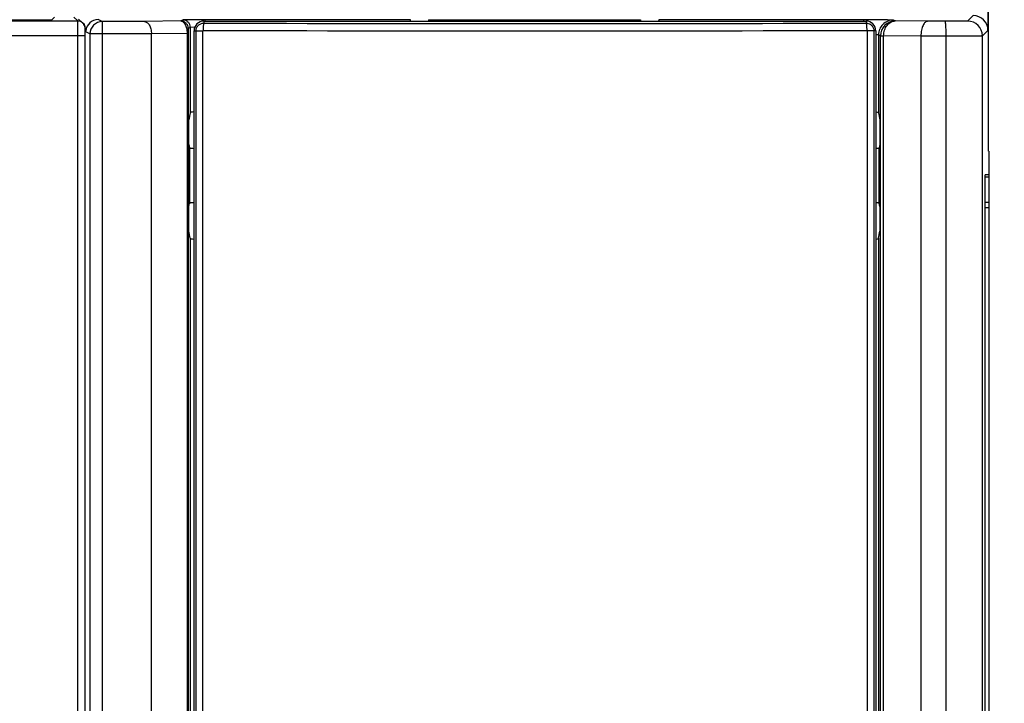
# Model space of a CAD drawing. Header units: inches. Extents: x 0 to 34, y 0 to 22.
# Tile 12 of 26: x 6.3 to 8.7, y 13.7 to 15.4. Entities that reach past the tile are written whole.
import ezdxf

# ---------------------------------------------------------------- set-up
doc = ezdxf.new("R2010")
doc.units = ezdxf.units.IN
doc.header["$LTSCALE"] = 1.87
doc.header["$MEASUREMENT"] = 0
doc.layers.get('0').update_dxf_attribs({"linetype": 'CONTINUOUS'})
doc.layers.add('DRAFT', color=7, linetype='CONTINUOUS')
doc.styles.get("Standard").update_dxf_attribs({"font": 'txt', "width": 0.8})
doc.dimstyles.new('DIMSTYLE_1', dxfattribs={"dimtxt": 0.15625, "dimasz": 0.1875, "dimexe": 0.18, "dimexo": 0.0625, "dimgap": 0.09, "dimtad": 0, "dimtih": 1, "dimtoh": 1, "dimlfac": 1.666667, "dimzin": 4, "dimdsep": 46, "dimtxsty": 'STANDARD', "dimblk": 'CLOSED', "dimblk1": 'CLOSED', "dimblk2": 'CLOSED', "dimcen": 0.09, "dimadec": 0, "dimazin": 0, "dimtfac": 1, "dimtofl": 0, "dimtmove": 0, "dimatfit": 3, "dimldrblk": 'CLOSED', "dimfxl": 1, "dimtolj": 1, "dimtzin": 4, "dimarcsym": 0})

# ---------------------------------------------------------------- blocks, each defined once
blk = doc.blocks.new('_CLOSED')
at = {"color": 0, "linetype": 'BYBLOCK'}
for p, q in [((0, 0), (-1, 0.167)), ((-1, 0.167), (-1, -0.167)), ((-1, -0.167), (0, 0)), ((-1, 0), (0, 0))]:
    blk.add_line(p, q, dxfattribs=at)
blk = doc.blocks.new('*D13')
at = {"color": 2, "linetype": 'CONTINUOUS'}
for p, q in [((8.4207, 19.0304), (13.9556, 19.0304)), ((13.8306, 19.0304), (13.8306, 11.0181)), ((13.8306, 2.6932), (13.8306, 10.4712)), ((9.3187, 2.6932), (13.9556, 2.6932))]:
    blk.add_line(p, q, dxfattribs=at)
at = {"color": 2, "linetype": 'CONTINUOUS', "xscale": 0.1875, "yscale": 0.1875, "zscale": 0.1875}
for p, rotation in [((13.8306, 19.0304), 90), ((13.8306, 2.6932), 270)]:
    blk.add_blockref('_CLOSED', p, dxfattribs=dict(at, rotation=rotation))
at = {"color": 2, "linetype": 'CONTINUOUS', "insert": (13.7056, 10.9399), "char_height": 0.15625, "width": 0.875, "attachment_point": 2, "line_spacing_factor": 0.9}
blk.add_mtext('27.23\\P[691,6]', dxfattribs=at)

msp = doc.modelspace()

# ---------------------------------------------------------------- linework, layer by layer
at = {"color": 7, "linetype": 'CONTINUOUS'}
for p, q in [((8.6758, 15.4209), (8.6758, 15.3316)), ((8.6763, 15.4209), (8.6763, 15.0391)), ((6.468, 15.3548), (6.4585, 15.3634)), ((6.4703, 15.3589), (6.4799, 15.3502)), ((6.5277, 15.3529), (6.5177, 15.3579)), ((6.7231, 15.3567), (6.7181, 15.3543)), ((6.7771, 15.3547), (6.7771, 15.3572)), ((7.2748, 15.3572), (6.7771, 15.3572)), ((8.3744, 15.3574), (7.8776, 15.3574)), ((8.3744, 15.3545), (8.3744, 15.3574)), ((8.4322, 15.3571), (8.3744, 15.3574)), ((8.4464, 15.3567), (8.4322, 15.3571)), ((8.451, 15.3544), (8.4464, 15.3567)), ((8.6398, 15.3676), (8.6263, 15.3541)), ((6.4682, 15.3194), (6.468, 15.3548)), ((6.5277, 15.3529), (6.5275, 15.3229)), ((6.6298, 15.3529), (6.5277, 15.3529)), ((6.7181, 15.3543), (6.6298, 15.3529)), ((6.7411, 15.3387), (6.7361, 15.3363)), ((6.7517, 15.3391), (6.7411, 15.3387)), ((6.7411, 15.3387), (6.7411, 15.132)), ((6.7739, 15.354), (6.7739, 15.3492)), ((6.7739, 15.354), (8.3802, 15.354)), ((8.3802, 15.354), (8.3802, 15.3492)), ((8.5296, 15.3535), (8.451, 15.3544)), ((8.5718, 15.3536), (8.5296, 15.3535)), ((8.6758, 15.3316), (8.6623, 15.3181)), ((4.8247, 15.3204), (6.4682, 15.3194)), ((6.4682, 12.2546), (6.4682, 15.3194)), ((6.4682, 15.3194), (6.4861, 15.3194)), ((6.4858, 15.3307), (6.4878, 15.3307)), ((6.4977, 15.3229), (6.4859, 15.3289)), ((6.4861, 12.2684), (6.4861, 15.3209)), ((6.4977, 15.3229), (6.4977, 12.2838)), ((6.647, 15.3229), (6.4977, 15.3229)), ((6.5275, 15.3229), (6.5275, 12.2832)), ((6.7333, 15.3241), (6.647, 15.3228)), ((6.647, 12.6334), (6.647, 15.3228)), ((6.7333, 15.3241), (6.7333, 12.7193)), ((6.7357, 15.3241), (6.7333, 15.3241)), ((6.7357, 15.3241), (6.7357, 12.7193)), ((6.7503, 12.7202), (6.7503, 15.3304)), ((6.7503, 15.3304), (6.7551, 15.3304)), ((6.7551, 12.7202), (6.7551, 15.3304)), ((6.7551, 15.3304), (6.7713, 15.3304)), ((6.7713, 12.7202), (6.7713, 15.3304)), ((8.3828, 15.3304), (8.3828, 12.7202)), ((8.399, 15.3304), (8.3828, 15.3304)), ((8.399, 15.3304), (8.399, 12.7202)), ((8.4038, 15.3304), (8.399, 15.3304)), ((8.4038, 15.3304), (8.4038, 12.7202)), ((8.4084, 15.3209), (8.4039, 15.3211)), ((8.4104, 15.3208), (8.4084, 15.3209)), ((8.4104, 15.3208), (8.4104, 15.132)), ((8.4151, 15.3184), (8.4104, 15.3208)), ((8.4151, 12.6996), (8.4151, 15.3184)), ((8.4151, 15.3184), (8.4227, 15.3184)), ((8.4227, 12.6996), (8.4227, 15.3184)), ((8.5131, 15.3174), (8.4227, 15.3184)), ((8.5743, 15.3176), (8.5131, 15.3175)), ((8.5131, 15.3174), (8.5131, 12.6293)), ((8.5743, 12.2559), (8.5743, 15.3176)), ((8.6623, 12.2579), (8.6623, 15.3181)), ((6.7411, 15.132), (6.7377, 15.1148)), ((8.4104, 15.132), (8.4138, 15.1148)), ((6.7377, 15.0548), (6.7392, 15.047)), ((6.7392, 15.047), (6.7392, 14.9125)), ((8.4138, 15.0548), (8.4122, 15.047)), ((8.4122, 14.9125), (8.4122, 15.047)), ((8.678, 15.0391), (8.678, 12.5211)), ((8.669, 12.5821), (8.669, 14.9813)), ((8.678, 14.9813), (8.669, 14.9813)), ((8.678, 14.9761), (8.669, 14.9761)), ((6.7377, 14.9048), (6.7392, 14.9125)), ((8.4138, 14.9048), (8.4122, 14.9125)), ((8.678, 14.9142), (8.669, 14.9142)), ((8.678, 14.9015), (8.669, 14.9015)), ((6.7411, 14.8276), (6.7377, 14.8448)), ((8.4104, 14.8276), (8.4138, 14.8448)), ((6.7411, 14.8276), (6.7411, 13.002)), ((8.4104, 14.8276), (8.4104, 13.002))]:
    msp.add_line(p, q, dxfattribs=at)
msp.add_lwpolyline([(6.4861, 15.3209), (6.4861, 15.3253), (6.486, 15.3291), (6.486, 15.3324), (6.4859, 15.3349), (6.4859, 15.3367), (6.4858, 15.3383), (6.4855, 15.3404), (6.4847, 15.3433), (6.4832, 15.3462), (6.4811, 15.349), (6.4799, 15.3502)], dxfattribs=at)
for centre, radius, start, end in [((8.4464, 15.3205), 0.0362, 90.0796, 112.4374), ((6.5277, 15.3229), 0.03, 90.014, 179.993), ((6.7739, 15.3304), 0.0236, 89.9876, 180.0124), ((7.577, 285.8027), 270.4724, 269.829548, 270.170446), ((7.577, 284.8061), 269.4581, 269.829221, 270.170775), ((8.3802, 15.3304), 0.0236, 359.9876, 90.0124), ((8.4465, 15.3207), 0.0362, 157.5519, 179.9359), ((8.4464, 15.3207), 0.036, 112.5087, 157.4977), ((8.4511, 15.3184), 0.036, 90.014, 179.9931), ((8.6263, 15.3181), 0.036, 0.0053, 89.9947)]:
    msp.add_arc(centre, radius, start, end, dxfattribs=at)
for centre, major_axis, ratio, start_param, end_param in [((6.5177, 15.3279), (0.0268, -0.0134), 0.99981, 2.03449, 3.513971), ((7.2748, 15.3392), (0, 0.018), 0.052408, -0.574419, -0.008727), ((7.8776, 15.3214), (0, 0.036), 0.052408, 0.008727, 0.423677), ((8.6398, 15.3316), (0.017, 0.0317), 0.999725, -1.079408, 0.491312), ((6.5159, 15.3289), (0.0356, 0.0135), 0.41326, 2.306597, 2.39776), ((6.7771, 15.1319), (0.036, 0), 0.087489, 2.426794, 3.124139), ((8.3744, 15.1319), (0.036, 0), 0.087489, 0.017453, 0.585158), ((8.3945, 15.0471), (0.0177, 0), 0.087489, -1.007684, -0.017453), ((8.3945, 14.9125), (0.0177, 0), 0.087489, 6.300639, 7.290869), ((6.7771, 14.8276), (0.036, 0), 0.087489, -3.124139, -2.426794), ((8.3744, 14.8276), (0.036, 0), 0.087489, -0.585158, -0.017453)]:
    msp.add_ellipse(centre, major_axis=major_axis, ratio=ratio, start_param=start_param, end_param=end_param, dxfattribs=at)
for points, knots in [([(4.8271, 15.3558), (4.9637, 15.3557), (5.5107, 15.3551), (6.0577, 15.3549), (6.468, 15.3548)], [0, 0, 0, 0, 0.249751, 1, 1, 1, 1]), ([(6.7771, 15.3572), (6.7736, 15.3572), (6.7668, 15.3572), (6.7569, 15.3572), (6.7478, 15.3571), (6.7408, 15.3571), (6.7358, 15.357), (6.7327, 15.357), (6.7299, 15.357), (6.7277, 15.3569), (6.726, 15.3569), (6.725, 15.3569), (6.7244, 15.3568), (6.7239, 15.3568), (6.7235, 15.3568), (6.7233, 15.3568), (6.7232, 15.3568), (6.7231, 15.3567)], [0, 0, 0, 0, 0.192831, 0.37884, 0.55033, 0.701084, 0.766929, 0.825556, 0.876359, 0.91891, 0.952832, 0.966441, 0.977772, 0.986807, 0.993531, 0.997929, 1, 1, 1, 1]), ([(6.7411, 15.3387), (6.7411, 15.3411), (6.7402, 15.3458), (6.7362, 15.3518), (6.7302, 15.3558), (6.7255, 15.3567), (6.7231, 15.3567)], [0, 0, 0, 0, 0.249753, 0.500019, 0.750274, 1, 1, 1, 1]), ([(6.468, 15.3548), (6.4702, 15.3548), (6.4745, 15.354), (6.4783, 15.3517), (6.4799, 15.3503)], [0, 0, 0, 0, 0.499305, 1, 1, 1, 1]), ([(6.4834, 15.3459), (6.4838, 15.3453), (6.4851, 15.3425), (6.4858, 15.3394), (6.4858, 15.3371)], [0, 0, 0, 0, 0.251814, 1, 1, 1, 1]), ([(6.6298, 15.3529), (6.6308, 15.3529), (6.633, 15.3525), (6.6361, 15.3509), (6.639, 15.3483), (6.6417, 15.3447), (6.6439, 15.3402), (6.6456, 15.3349), (6.6467, 15.329), (6.647, 15.3249), (6.647, 15.3228)], [0, 0, 0, 0, 0.083963, 0.17459, 0.276493, 0.392733, 0.524942, 0.672607, 0.833398, 1, 1, 1, 1]), ([(6.7361, 15.3363), (6.7361, 15.3386), (6.7352, 15.3433), (6.7312, 15.3493), (6.7252, 15.3533), (6.7205, 15.3543), (6.7181, 15.3543)], [0, 0, 0, 0, 0.249753, 0.500019, 0.750274, 1, 1, 1, 1]), ([(6.7182, 15.3543), (6.7191, 15.3542), (6.721, 15.3538), (6.7237, 15.3522), (6.7262, 15.3497), (6.7295, 15.3447), (6.7317, 15.3381), (6.733, 15.3305), (6.7332, 15.3263), (6.7333, 15.3241)], [0, 0, 0, 0, 0.075137, 0.157989, 0.25425, 0.36776, 0.652253, 0.821288, 1, 1, 1, 1]), ([(6.7361, 15.3363), (6.7361, 15.3362), (6.7361, 15.3362), (6.7361, 15.3361), (6.736, 15.3359), (6.736, 15.3355), (6.7359, 15.3348), (6.7359, 15.3337), (6.7358, 15.3322), (6.7358, 15.3301), (6.7357, 15.3273), (6.7357, 15.3253), (6.7357, 15.3241)], [0, 0, 0, 0, 0.004866, 0.014903, 0.03049, 0.05187, 0.113164, 0.202126, 0.324453, 0.489868, 0.713426, 1, 1, 1, 1]), ([(6.7551, 15.3303), (6.7551, 15.3328), (6.756, 15.3378), (6.7602, 15.344), (6.7665, 15.3483), (6.7714, 15.3492), (6.7739, 15.3492)], [0, 0, 0, 0, 0.249926, 0.499944, 0.75001, 1, 1, 1, 1]), ([(6.7713, 15.3304), (6.7713, 15.3307), (6.7715, 15.3313), (6.7721, 15.3315), (6.7724, 15.3315)], [0, 0, 0, 0, 0.50054, 1, 1, 1, 1]), ([(6.7739, 15.3492), (6.7737, 15.3492), (6.7735, 15.3486), (6.7732, 15.3475), (6.773, 15.3459), (6.7728, 15.3437), (6.7726, 15.3411), (6.7724, 15.337), (6.7724, 15.3337), (6.7724, 15.3315)], [0, 0, 0, 0, 0.030005, 0.092399, 0.187088, 0.311106, 0.460121, 0.628755, 1, 1, 1, 1]), ([(8.3801, 15.3492), (8.3826, 15.3492), (8.3875, 15.3483), (8.3938, 15.3441), (8.398, 15.3378), (8.399, 15.3329), (8.399, 15.3304)], [0, 0, 0, 0, 0.249922, 0.49994, 0.750006, 1, 1, 1, 1]), ([(8.3802, 15.3492), (8.3804, 15.3492), (8.3805, 15.3486), (8.3808, 15.3476), (8.381, 15.3459), (8.3813, 15.3437), (8.3814, 15.3411), (8.3816, 15.337), (8.3816, 15.3337), (8.3817, 15.3315)], [0, 0, 0, 0, 0.028742, 0.091126, 0.185927, 0.310082, 0.459292, 0.62817, 1, 1, 1, 1]), ([(8.3817, 15.3315), (8.382, 15.3315), (8.3826, 15.3313), (8.3828, 15.3307), (8.3828, 15.3304)], [0, 0, 0, 0, 0.499496, 1, 1, 1, 1]), ([(8.4227, 15.3184), (8.4227, 15.3207), (8.4231, 15.3254), (8.4247, 15.3321), (8.4273, 15.3384), (8.4308, 15.3438), (8.4351, 15.3484), (8.4401, 15.3518), (8.4454, 15.3539), (8.4492, 15.3544), (8.451, 15.3544)], [0, 0, 0, 0, 0.138886, 0.275927, 0.409262, 0.537587, 0.660252, 0.777351, 0.889974, 1, 1, 1, 1]), ([(8.5296, 15.3535), (8.5286, 15.3535), (8.5264, 15.353), (8.5234, 15.351), (8.5206, 15.3478), (8.5181, 15.3434), (8.516, 15.3381), (8.5143, 15.3318), (8.5133, 15.3248), (8.5131, 15.3199), (8.5131, 15.3174)], [0, 0, 0, 0, 0.072795, 0.155055, 0.25265, 0.368621, 0.503976, 0.657331, 0.825371, 1, 1, 1, 1]), ([(8.6263, 15.3541), (8.6262, 15.354), (8.6261, 15.354), (8.6259, 15.354), (8.6256, 15.354), (8.6251, 15.354), (8.6245, 15.3539), (8.6235, 15.3539), (8.6219, 15.3539), (8.6196, 15.3538), (8.6169, 15.3538), (8.6138, 15.3537), (8.6102, 15.3537), (8.6063, 15.3537), (8.6005, 15.3536), (8.5925, 15.3536), (8.5824, 15.3536), (8.5754, 15.3536), (8.5718, 15.3536)], [0, 0, 0, 0, 0.001672, 0.005641, 0.01192, 0.020501, 0.031371, 0.044517, 0.077504, 0.119144, 0.169096, 0.22692, 0.292108, 0.364121, 0.4423, 0.614381, 0.802541, 1, 1, 1, 1]), ([(8.5743, 15.3176), (8.5743, 15.3199), (8.5743, 15.3244), (8.5741, 15.3311), (8.5739, 15.3372), (8.5736, 15.3426), (8.5733, 15.3465), (8.573, 15.3491), (8.5728, 15.3506), (8.5726, 15.3518), (8.5723, 15.3527), (8.5721, 15.3533), (8.5719, 15.3535), (8.5718, 15.3536)], [0, 0, 0, 0, 0.192176, 0.377858, 0.548932, 0.699139, 0.822971, 0.873604, 0.916041, 0.949858, 0.974917, 0.991304, 1, 1, 1, 1]), ([(8.6623, 15.3181), (8.6622, 15.3181), (8.6622, 15.318), (8.6621, 15.318), (8.662, 15.318), (8.6617, 15.318), (8.6611, 15.318), (8.6604, 15.318), (8.6594, 15.3179), (8.6583, 15.3179), (8.6569, 15.3179), (8.6547, 15.3179), (8.6515, 15.3178), (8.6472, 15.3178), (8.6421, 15.3177), (8.6364, 15.3177), (8.6301, 15.3177), (8.6206, 15.3176), (8.6078, 15.3176), (8.5914, 15.3176), (8.5801, 15.3176), (8.5743, 15.3176)], [0, 0, 0, 0, 0.000531, 0.001638, 0.003325, 0.005593, 0.011865, 0.020441, 0.031308, 0.044451, 0.05984, 0.077433, 0.119069, 0.169024, 0.226854, 0.292048, 0.364065, 0.442247, 0.614342, 0.802524, 1, 1, 1, 1]), ([(6.7392, 15.047), (6.7393, 15.047), (6.7394, 15.0468), (6.7399, 15.0466), (6.7403, 15.0465), (6.7407, 15.0465)], [0, 0, 0, 0, 0.118583, 0.318115, 1, 1, 1, 1]), ([(6.7407, 15.0465), (6.7412, 15.0463), (6.7425, 15.0462), (6.7457, 15.0458), (6.7484, 15.0457), (6.7503, 15.0456)], [0, 0, 0, 0, 0.174113, 0.404428, 1, 1, 1, 1]), ([(6.7503, 14.9139), (6.7488, 14.9139), (6.7467, 14.9138), (6.744, 14.9135), (6.7424, 14.9134), (6.7411, 14.9132), (6.7402, 14.913), (6.7396, 14.9128), (6.7393, 14.9126), (6.7392, 14.9125)], [0, 0, 0, 0, 0.396461, 0.565093, 0.709327, 0.826457, 0.914063, 0.971194, 1, 1, 1, 1])]:
    msp.add_open_spline(points, degree=3, knots=knots, dxfattribs=at)
msp.add_open_spline([(6.4799, 15.3502), (6.4813, 15.349), (6.4825, 15.3475), (6.4834, 15.3459)], degree=3, dxfattribs=at)
at = {"layer": 'DRAFT', "color": 7, "linetype": 'CONTINUOUS'}
for p, q in [((4.9148, 15.3571), (6.405, 15.3571)), ((6.405, 15.3571), (6.412, 15.3634)), ((7.3186, 15.3574), (7.3186, 15.354)), ((7.3186, 15.3574), (7.8329, 15.3574)), ((7.8329, 15.3574), (7.8329, 15.354)), ((6.7377, 15.0548), (6.7377, 15.1148)), ((8.4138, 15.1148), (8.4138, 15.0548)), ((6.7377, 14.8448), (6.7377, 14.9048)), ((8.4138, 14.9048), (8.4138, 14.8448))]:
    msp.add_line(p, q, dxfattribs=at)

# ---------------------------------------------------------------- dimensions: what is measured, and where the dimension line sits
at = {"color": 2, "linetype": 'CONTINUOUS'}
dim = msp.add_linear_dim(base=(13.8306, 2.6932), p1=(8.4207, 19.0304), p2=(9.3187, 2.6932), angle=270, dimstyle='DIMSTYLE_1', dxfattribs=at)
dim.commit()
dim.dimension.update_dxf_attribs({"geometry": '*D13', "text_midpoint": (13.6431, 10.7446), "dimtype": 160})

doc.saveas('drawing.dxf')
